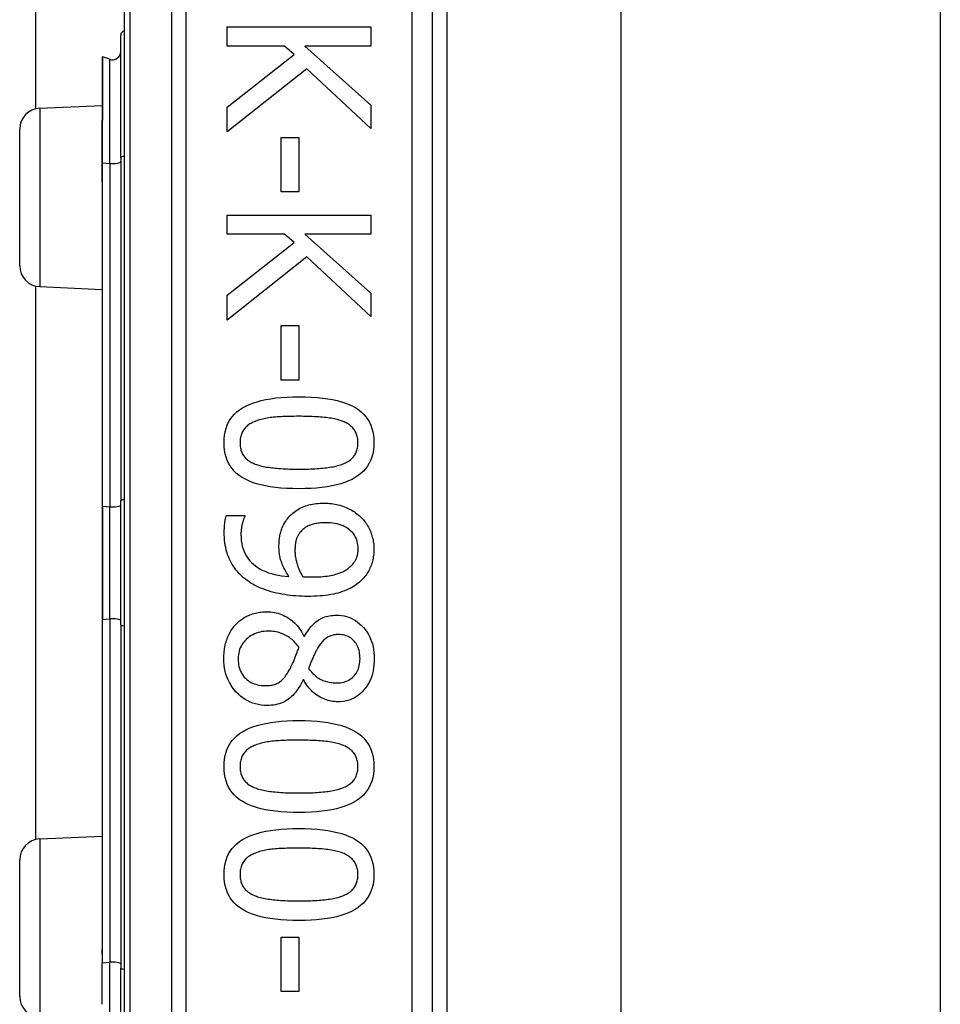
# Model space of a CAD drawing. Header units: inches. Extents: x 4 to 105, y 5 to 58.
# Tile 103 of 133: x 18.554 to 19.436, y 34.616 to 35.559. Entities that reach past the tile are written whole.
import ezdxf

# ---------------------------------------------------------------- set-up
doc = ezdxf.new("R2010")
doc.units = ezdxf.units.IN
doc.header["$MEASUREMENT"] = 0
doc.layers.add('Visible Edges(ANSI)', color=7, linetype='Continuous', lineweight=25)
doc.layers.add('Visible Tangent Edges(ANSI)', color=7, linetype='Continuous', lineweight=25)

msp = doc.modelspace()

# ---------------------------------------------------------------- linework, layer by layer
at = {"layer": 'Visible Edges(ANSI)'}
for p, q in [((18.56972, 35.47345), (18.56972, 38.4701)), ((18.65436, 35.9796), (18.65436, 34.09741)), ((18.94964, 34.2885), (18.94964, 35.7885)), ((18.96342, 35.66655), (18.96342, 34.41045)), ((19.12986, 35.654), (19.12986, 34.423)), ((19.43586, 35.654), (19.43586, 34.423)), ((18.75293, 35.55178), (18.89072, 35.55178)), ((18.75293, 35.53346), (18.75293, 35.55178)), ((18.89072, 35.55178), (18.89072, 35.53346)), ((18.65111, 35.42673), (18.65111, 35.54407)), ((18.80798, 35.53346), (18.75293, 35.53346)), ((18.81702, 35.52542), (18.80798, 35.53346)), ((18.82741, 35.53346), (18.89072, 35.47696)), ((18.89072, 35.53346), (18.82741, 35.53346)), ((18.63319, 35.52292), (18.63319, 35.46222)), ((18.64054, 35.5208), (18.63372, 35.52329)), ((18.75293, 35.47506), (18.81702, 35.52542)), ((18.8292, 35.51169), (18.75293, 35.45128)), ((18.89072, 35.45463), (18.8292, 35.51169)), ((18.57349, 35.47397), (18.63319, 35.47658)), ((18.75293, 35.45128), (18.75293, 35.47506)), ((18.89072, 35.47696), (18.89072, 35.45463)), ((18.55436, 35.32302), (18.55436, 35.45399)), ((18.63319, 35.46222), (18.63319, 35.46161)), ((18.63319, 35.4216), (18.63319, 35.46161)), ((18.80485, 35.44592), (18.8216, 35.44592)), ((18.80485, 35.39377), (18.80485, 35.44592)), ((18.8216, 35.44592), (18.8216, 35.39377)), ((18.65111, 35.42673), (18.65111, 35.09786)), ((18.63319, 35.4216), (18.63319, 35.40879)), ((18.63319, 35.40879), (18.63319, 35.40309)), ((18.63319, 35.40309), (18.63319, 35.09266)), ((18.8216, 35.39377), (18.80485, 35.39377)), ((18.75293, 35.37155), (18.89072, 35.37155)), ((18.75293, 35.35323), (18.75293, 35.37155)), ((18.89072, 35.37155), (18.89072, 35.35323)), ((18.80798, 35.35323), (18.75293, 35.35323)), ((18.81702, 35.34519), (18.80798, 35.35323)), ((18.82741, 35.35323), (18.89072, 35.29673)), ((18.89072, 35.35323), (18.82741, 35.35323)), ((18.75293, 35.29483), (18.81702, 35.34519)), ((18.8292, 35.33146), (18.75293, 35.27105)), ((18.89072, 35.2744), (18.8292, 35.33146)), ((18.56972, 34.77345), (18.56972, 35.30356)), ((18.57349, 35.30304), (18.63319, 35.30043)), ((18.75293, 35.27105), (18.75293, 35.29483)), ((18.89072, 35.29673), (18.89072, 35.2744)), ((18.80485, 35.26569), (18.8216, 35.26569)), ((18.80485, 35.21354), (18.80485, 35.26569)), ((18.8216, 35.26569), (18.8216, 35.21354)), ((18.8216, 35.21354), (18.80485, 35.21354)), ((18.65111, 34.97915), (18.65111, 35.09786)), ((18.63319, 35.09266), (18.63319, 34.98435)), ((18.75215, 35.08367), (18.7699, 35.08367)), ((18.7699, 35.08367), (18.7699, 35.08278)), ((18.63319, 34.98435), (18.63319, 34.67392)), ((18.65111, 34.97915), (18.65111, 34.65028)), ((18.82652, 34.96832), (18.82707, 34.96832)), ((18.82629, 34.92634), (18.82573, 34.92634)), ((18.57349, 34.77397), (18.63319, 34.77658)), ((18.55436, 34.62302), (18.55436, 34.75399)), ((18.63319, 34.67392), (18.63319, 34.66366)), ((18.80485, 34.67989), (18.8216, 34.67989)), ((18.80485, 34.62774), (18.80485, 34.67989)), ((18.8216, 34.67989), (18.8216, 34.62774)), ((18.63319, 34.66366), (18.63319, 34.65534)), ((18.63319, 34.61558), (18.63319, 34.65534)), ((18.65111, 34.53294), (18.65111, 34.65028)), ((18.8216, 34.62774), (18.80485, 34.62774))]:
    msp.add_line(p, q, dxfattribs=at)
at = {"layer": 'Visible Edges(ANSI)', "flags": 128}
for points in [[(18.75003, 35.15346), (18.75015, 35.15718), (18.75052, 35.16072), (18.75113, 35.1641), (18.75199, 35.1673), (18.7531, 35.17034), (18.75445, 35.17322), (18.75605, 35.17592), (18.75789, 35.17845), (18.75998, 35.18082), (18.76232, 35.18302), (18.7649, 35.18505), (18.76772, 35.18691), (18.7708, 35.18861), (18.77414, 35.19017), (18.77774, 35.19157), (18.78159, 35.19283), (18.7857, 35.19394), (18.79007, 35.19491), (18.7947, 35.19572), (18.79959, 35.19639), (18.80473, 35.19691), (18.81013, 35.19728), (18.81579, 35.1975), (18.82171, 35.19757)], [(18.82171, 35.19757), (18.82779, 35.1975), (18.83359, 35.19727), (18.83911, 35.1969), (18.84435, 35.19637), (18.84931, 35.1957), (18.854, 35.19488), (18.85841, 35.19391), (18.86253, 35.19278), (18.86638, 35.19151), (18.86996, 35.19009), (18.87325, 35.18852), (18.87626, 35.1868), (18.87902, 35.18492), (18.88153, 35.18288), (18.88381, 35.18067), (18.88585, 35.1783), (18.88764, 35.17577), (18.8892, 35.17308), (18.89052, 35.17022), (18.8916, 35.16719), (18.89244, 35.16401), (18.89304, 35.16066), (18.8934, 35.15714), (18.89352, 35.15346)], [(18.78017, 35.17412), (18.77901, 35.17366), (18.77788, 35.17317), (18.77681, 35.17264), (18.77578, 35.17208), (18.77479, 35.17149), (18.77385, 35.17087), (18.77296, 35.17022), (18.77211, 35.16953), (18.77131, 35.16881), (18.77055, 35.16807), (18.76984, 35.16729), (18.76918, 35.16647), (18.76856, 35.16562), (18.768, 35.16473), (18.76749, 35.1638), (18.76704, 35.16282), (18.76663, 35.1618), (18.76629, 35.16074), (18.76599, 35.15963), (18.76575, 35.15848), (18.76556, 35.15729), (18.76543, 35.15606), (18.76535, 35.15478), (18.76532, 35.15346)], [(18.82171, 35.17881), (18.81933, 35.17881), (18.81701, 35.17879), (18.81476, 35.17876), (18.81257, 35.17871), (18.81045, 35.17866), (18.8084, 35.17859), (18.80641, 35.17851), (18.80449, 35.17842), (18.80264, 35.17831), (18.80085, 35.17819), (18.79914, 35.17806), (18.79748, 35.17792), (18.79588, 35.17776), (18.7943, 35.17757), (18.79276, 35.17735), (18.79124, 35.1771), (18.78976, 35.17683), (18.7883, 35.17652), (18.78687, 35.17619), (18.78547, 35.17583), (18.7841, 35.17545), (18.78276, 35.17503), (18.78146, 35.17459), (18.78017, 35.17412)], [(18.8637, 35.17401), (18.8625, 35.17446), (18.86125, 35.17489), (18.85995, 35.17529), (18.8586, 35.17567), (18.8572, 35.17603), (18.85574, 35.17636), (18.85424, 35.17666), (18.85268, 35.17694), (18.85108, 35.17719), (18.84942, 35.17742), (18.84771, 35.17763), (18.84595, 35.17781), (18.84414, 35.17797), (18.84229, 35.17811), (18.84041, 35.17825), (18.83849, 35.17837), (18.83653, 35.17847), (18.83453, 35.17856), (18.83249, 35.17864), (18.83041, 35.1787), (18.8283, 35.17875), (18.82614, 35.17878), (18.82395, 35.17881), (18.82171, 35.17881)], [(18.87822, 35.15346), (18.87819, 35.15473), (18.87812, 35.15596), (18.87799, 35.15715), (18.87781, 35.1583), (18.87759, 35.15941), (18.87731, 35.16049), (18.87698, 35.16152), (18.8766, 35.16252), (18.87618, 35.16348), (18.8757, 35.16441), (18.87517, 35.16529), (18.87459, 35.16614), (18.87396, 35.16695), (18.87328, 35.16774), (18.87255, 35.16849), (18.87177, 35.16922), (18.87093, 35.16992), (18.87005, 35.17059), (18.86912, 35.17123), (18.86814, 35.17185), (18.8671, 35.17243), (18.86602, 35.17299), (18.86489, 35.17351), (18.8637, 35.17401)], [(18.82183, 35.10947), (18.81578, 35.10954), (18.81002, 35.10977), (18.80452, 35.11014), (18.7993, 35.11067), (18.79435, 35.11134), (18.78968, 35.11216), (18.78528, 35.11313), (18.78116, 35.11426), (18.7773, 35.11553), (18.77372, 35.11695), (18.77042, 35.11852), (18.76739, 35.12024), (18.76462, 35.12212), (18.76208, 35.12416), (18.75979, 35.12636), (18.75774, 35.12872), (18.75593, 35.13125), (18.75437, 35.13394), (18.75304, 35.13679), (18.75195, 35.1398), (18.75111, 35.14297), (18.75051, 35.14631), (18.75015, 35.1498), (18.75003, 35.15346)], [(18.76532, 35.15346), (18.76535, 35.15222), (18.76542, 35.15101), (18.76555, 35.14983), (18.76573, 35.14869), (18.76595, 35.14759), (18.76623, 35.14653), (18.76656, 35.1455), (18.76694, 35.14451), (18.76736, 35.14355), (18.76784, 35.14263), (18.76837, 35.14175), (18.76895, 35.1409), (18.76958, 35.14009), (18.77026, 35.13931), (18.77099, 35.13855), (18.77178, 35.13783), (18.77261, 35.13714), (18.77349, 35.13648), (18.77442, 35.13585), (18.7754, 35.13524), (18.77644, 35.13467), (18.77752, 35.13413), (18.77866, 35.13362), (18.77984, 35.13314)], [(18.89352, 35.15346), (18.89339, 35.14977), (18.89302, 35.14624), (18.8924, 35.14288), (18.89153, 35.13969), (18.89041, 35.13666), (18.88905, 35.1338), (18.88744, 35.1311), (18.88557, 35.12858), (18.88347, 35.12621), (18.88111, 35.12402), (18.8785, 35.12199), (18.87565, 35.12013), (18.87255, 35.11843), (18.86919, 35.11687), (18.86559, 35.11547), (18.86173, 35.11421), (18.85762, 35.1131), (18.85326, 35.11213), (18.84865, 35.11132), (18.84379, 35.11065), (18.83867, 35.11013), (18.83331, 35.10976), (18.82769, 35.10954), (18.82183, 35.10947)], [(18.86392, 35.13325), (18.86507, 35.13373), (18.86617, 35.13424), (18.86723, 35.13478), (18.86824, 35.13534), (18.8692, 35.13594), (18.87011, 35.13656), (18.87097, 35.13721), (18.87179, 35.13789), (18.87256, 35.1386), (18.87328, 35.13934), (18.87396, 35.14011), (18.87459, 35.1409), (18.87517, 35.14173), (18.8757, 35.1426), (18.87618, 35.14351), (18.8766, 35.14446), (18.87698, 35.14544), (18.87731, 35.14647), (18.87759, 35.14754), (18.87781, 35.14864), (18.87799, 35.14979), (18.87812, 35.15098), (18.87819, 35.1522), (18.87822, 35.15346)], [(18.77984, 35.13314), (18.781, 35.13271), (18.78221, 35.13229), (18.78348, 35.1319), (18.78479, 35.13153), (18.78616, 35.13118), (18.78757, 35.13085), (18.78904, 35.13055), (18.79056, 35.13026), (18.79213, 35.13), (18.79375, 35.12976), (18.79542, 35.12954), (18.79715, 35.12934), (18.79892, 35.12917), (18.80075, 35.129), (18.80263, 35.12886), (18.80456, 35.12872), (18.80653, 35.12861), (18.80857, 35.12851), (18.81065, 35.12842), (18.81278, 35.12835), (18.81497, 35.1283), (18.8172, 35.12826), (18.81949, 35.12824), (18.82183, 35.12823)], [(18.82183, 35.12823), (18.82416, 35.12824), (18.82645, 35.12826), (18.82868, 35.1283), (18.83086, 35.12835), (18.83299, 35.12842), (18.83507, 35.12851), (18.8371, 35.12861), (18.83907, 35.12872), (18.84099, 35.12886), (18.84286, 35.129), (18.84468, 35.12917), (18.84645, 35.12934), (18.84816, 35.12954), (18.84983, 35.12976), (18.85146, 35.13001), (18.85303, 35.13028), (18.85456, 35.13057), (18.85604, 35.13088), (18.85747, 35.13122), (18.85886, 35.13158), (18.86019, 35.13196), (18.86148, 35.13237), (18.86273, 35.1328), (18.86392, 35.13325)], [(18.81077, 35.08066), (18.81174, 35.08186), (18.81275, 35.08302), (18.8138, 35.08412), (18.8149, 35.08517), (18.81603, 35.08618), (18.81721, 35.08713), (18.81842, 35.08804), (18.81968, 35.0889), (18.82098, 35.0897), (18.82232, 35.09046), (18.8237, 35.09117), (18.82512, 35.09182), (18.82659, 35.09243), (18.8281, 35.09298), (18.82967, 35.09349), (18.83128, 35.09393), (18.83294, 35.09433), (18.83465, 35.09467), (18.83641, 35.09496), (18.83822, 35.0952), (18.84008, 35.09538), (18.84199, 35.09552), (18.84394, 35.0956), (18.84595, 35.09562)], [(18.84595, 35.09562), (18.8477, 35.0956), (18.84943, 35.09553), (18.85114, 35.09541), (18.85282, 35.09524), (18.85448, 35.09502), (18.85611, 35.09476), (18.85771, 35.09444), (18.8593, 35.09408), (18.86085, 35.09367), (18.86239, 35.09322), (18.86389, 35.09271), (18.86538, 35.09216), (18.86683, 35.09157), (18.86825, 35.09093), (18.86963, 35.09027), (18.87098, 35.08957), (18.8723, 35.08883), (18.87358, 35.08806), (18.87483, 35.08725), (18.87605, 35.0864), (18.87723, 35.08552), (18.87837, 35.08461), (18.87948, 35.08366), (18.88056, 35.08267)], [(18.75025, 35.06804), (18.75025, 35.06866), (18.75026, 35.06928), (18.75027, 35.06991), (18.75029, 35.07055), (18.75032, 35.0712), (18.75035, 35.07185), (18.75038, 35.07251), (18.75042, 35.07318), (18.75047, 35.07385), (18.75052, 35.07453), (18.75058, 35.07522), (18.75064, 35.07591), (18.75071, 35.07661), (18.75079, 35.07729), (18.75088, 35.07797), (18.75098, 35.07864), (18.75109, 35.0793), (18.75121, 35.07995), (18.75134, 35.08059), (18.75148, 35.08122), (18.75163, 35.08185), (18.75179, 35.08247), (18.75197, 35.08307), (18.75215, 35.08367)], [(18.7699, 35.08278), (18.76968, 35.08237), (18.76946, 35.08193), (18.76924, 35.08145), (18.76903, 35.08093), (18.76881, 35.08038), (18.7686, 35.07979), (18.7684, 35.07917), (18.76819, 35.07851), (18.76799, 35.07782), (18.76778, 35.07709), (18.76759, 35.07632), (18.76739, 35.07552), (18.7672, 35.0747), (18.76703, 35.07388), (18.76688, 35.07306), (18.76674, 35.07223), (18.76662, 35.07141), (18.76651, 35.07058), (18.76642, 35.06975), (18.76635, 35.06892), (18.76629, 35.06809), (18.76625, 35.06726), (18.76622, 35.06642), (18.76622, 35.06558)], [(18.80262, 35.05408), (18.80263, 35.05534), (18.80267, 35.05658), (18.80272, 35.0578), (18.80281, 35.059), (18.80291, 35.06019), (18.80304, 35.06135), (18.80319, 35.0625), (18.80336, 35.06364), (18.80356, 35.06475), (18.80378, 35.06585), (18.80403, 35.06692), (18.80429, 35.06798), (18.8046, 35.06904), (18.80494, 35.07009), (18.80533, 35.07114), (18.80576, 35.0722), (18.80623, 35.07325), (18.80675, 35.07431), (18.80731, 35.07536), (18.80792, 35.07642), (18.80857, 35.07748), (18.80926, 35.07854), (18.80999, 35.0796), (18.81077, 35.08066)], [(18.84673, 35.07686), (18.8453, 35.07685), (18.84391, 35.0768), (18.84256, 35.07672), (18.84126, 35.07661), (18.84, 35.07647), (18.83879, 35.0763), (18.83761, 35.0761), (18.83648, 35.07587), (18.83539, 35.07561), (18.83434, 35.07531), (18.83334, 35.07499), (18.83238, 35.07463), (18.83145, 35.07424), (18.83054, 35.07381), (18.82966, 35.07334), (18.8288, 35.07284), (18.82796, 35.0723), (18.82714, 35.07173), (18.82635, 35.07111), (18.82558, 35.07046), (18.82483, 35.06977), (18.8241, 35.06905), (18.8234, 35.06828), (18.82272, 35.06748)], [(18.87844, 35.05196), (18.87838, 35.05383), (18.87821, 35.05563), (18.87793, 35.05737), (18.87753, 35.05904), (18.87703, 35.06065), (18.8764, 35.06219), (18.87567, 35.06367), (18.87482, 35.06509), (18.87386, 35.06644), (18.87278, 35.06773), (18.87159, 35.06895), (18.87029, 35.07011), (18.86888, 35.07118), (18.86737, 35.07217), (18.86576, 35.07306), (18.86405, 35.07386), (18.86224, 35.07456), (18.86032, 35.07517), (18.85831, 35.07569), (18.85619, 35.07611), (18.85398, 35.07644), (18.85166, 35.07667), (18.84925, 35.07681), (18.84673, 35.07686)], [(18.88056, 35.08267), (18.88157, 35.0817), (18.88253, 35.0807), (18.88346, 35.07966), (18.88435, 35.07858), (18.88521, 35.07747), (18.88602, 35.07632), (18.8868, 35.07513), (18.88754, 35.07391), (18.88824, 35.07265), (18.8889, 35.07135), (18.88952, 35.07002), (18.89011, 35.06865), (18.89065, 35.06727), (18.89115, 35.06588), (18.8916, 35.06448), (18.892, 35.06309), (18.89236, 35.06169), (18.89266, 35.06029), (18.89292, 35.05889), (18.89314, 35.05749), (18.8933, 35.05608), (18.89342, 35.05467), (18.89349, 35.05326), (18.89352, 35.05185)], [(18.77225, 35.02148), (18.7705, 35.02282), (18.76881, 35.02421), (18.7672, 35.02564), (18.76566, 35.02712), (18.7642, 35.02864), (18.7628, 35.03021), (18.76147, 35.03183), (18.76021, 35.03349), (18.75902, 35.03519), (18.75791, 35.03694), (18.75686, 35.03873), (18.75589, 35.04057), (18.75499, 35.04247), (18.75416, 35.04444), (18.75342, 35.04647), (18.75275, 35.04859), (18.75217, 35.05077), (18.75166, 35.05302), (18.75123, 35.05535), (18.75088, 35.05774), (18.7506, 35.06021), (18.75041, 35.06275), (18.75029, 35.06536), (18.75025, 35.06804)], [(18.82272, 35.06748), (18.82225, 35.06688), (18.82181, 35.06627), (18.82139, 35.06564), (18.821, 35.06501), (18.82064, 35.06436), (18.8203, 35.0637), (18.82, 35.06303), (18.81972, 35.06235), (18.81946, 35.06165), (18.81924, 35.06094), (18.81904, 35.06023), (18.81887, 35.0595), (18.81872, 35.05876), (18.81858, 35.05801), (18.81845, 35.05725), (18.81834, 35.05648), (18.81824, 35.0557), (18.81816, 35.05491), (18.81808, 35.0541), (18.81802, 35.05329), (18.81798, 35.05247), (18.81794, 35.05164), (18.81792, 35.0508), (18.81792, 35.04995)], [(18.76622, 35.06558), (18.7663, 35.06262), (18.76655, 35.05977), (18.76696, 35.05702), (18.76754, 35.05439), (18.76829, 35.05186), (18.7692, 35.04943), (18.77028, 35.04712), (18.77153, 35.04491), (18.77294, 35.04281), (18.77451, 35.04082), (18.77626, 35.03894), (18.77816, 35.03716), (18.78023, 35.0355), (18.78243, 35.03397), (18.78477, 35.03255), (18.78726, 35.03126), (18.78989, 35.0301), (18.79265, 35.02905), (18.79556, 35.02813), (18.79861, 35.02734), (18.8018, 35.02666), (18.80514, 35.02611), (18.80861, 35.02569), (18.81222, 35.02538)], [(18.81222, 35.02538), (18.8114, 35.02661), (18.81062, 35.02782), (18.80988, 35.02903), (18.80918, 35.03022), (18.80851, 35.03141), (18.80788, 35.03259), (18.80729, 35.03375), (18.80674, 35.03491), (18.80622, 35.03606), (18.80575, 35.0372), (18.80531, 35.03833), (18.80491, 35.03945), (18.80454, 35.04058), (18.80421, 35.04172), (18.80391, 35.04288), (18.80364, 35.04406), (18.8034, 35.04525), (18.80319, 35.04646), (18.80302, 35.04769), (18.80287, 35.04893), (18.80276, 35.05019), (18.80268, 35.05147), (18.80264, 35.05277), (18.80262, 35.05408)], [(18.81792, 35.04995), (18.81793, 35.04896), (18.81798, 35.04795), (18.81805, 35.04694), (18.81815, 35.04591), (18.81828, 35.04486), (18.81843, 35.04381), (18.81862, 35.04274), (18.81884, 35.04166), (18.81908, 35.04057), (18.81935, 35.03947), (18.81965, 35.03835), (18.81998, 35.03722), (18.82034, 35.0361), (18.82071, 35.035), (18.8211, 35.03392), (18.82152, 35.03287), (18.82195, 35.03183), (18.8224, 35.03083), (18.82287, 35.02984), (18.82336, 35.02888), (18.82387, 35.02795), (18.8244, 35.02703), (18.82494, 35.02614), (18.82551, 35.02527)], [(18.87062, 35.03465), (18.87135, 35.03532), (18.87204, 35.036), (18.87268, 35.03667), (18.87329, 35.03735), (18.87386, 35.03803), (18.87439, 35.03871), (18.87489, 35.0394), (18.87534, 35.04009), (18.87575, 35.04078), (18.87613, 35.04147), (18.87647, 35.04216), (18.87677, 35.04286), (18.87703, 35.04356), (18.87728, 35.04428), (18.8775, 35.045), (18.8777, 35.04573), (18.87787, 35.04648), (18.87802, 35.04723), (18.87815, 35.04799), (18.87825, 35.04877), (18.87834, 35.04955), (18.87839, 35.05034), (18.87843, 35.05115), (18.87844, 35.05196)], [(18.89352, 35.05185), (18.89349, 35.05028), (18.89343, 35.04873), (18.89332, 35.04721), (18.89316, 35.04572), (18.89296, 35.04425), (18.89272, 35.0428), (18.89243, 35.04138), (18.8921, 35.03999), (18.89173, 35.03862), (18.89131, 35.03727), (18.89084, 35.03595), (18.89033, 35.03465), (18.88978, 35.03338), (18.88919, 35.03214), (18.88856, 35.03093), (18.88789, 35.02974), (18.88719, 35.02858), (18.88644, 35.02745), (18.88565, 35.02635), (18.88482, 35.02527), (18.88396, 35.02423), (18.88305, 35.02321), (18.88211, 35.02222), (18.88112, 35.02125)], [(18.83422, 35.02494), (18.83651, 35.02496), (18.83873, 35.02501), (18.84088, 35.0251), (18.84296, 35.02522), (18.84496, 35.02538), (18.84689, 35.02558), (18.84876, 35.02581), (18.85055, 35.02608), (18.85227, 35.02638), (18.85392, 35.02672), (18.85549, 35.0271), (18.857, 35.02751), (18.85844, 35.02795), (18.85983, 35.02842), (18.86116, 35.02892), (18.86244, 35.02944), (18.86365, 35.02999), (18.86482, 35.03058), (18.86592, 35.03119), (18.86698, 35.03182), (18.86797, 35.03249), (18.86891, 35.03318), (18.8698, 35.0339), (18.87062, 35.03465)], [(18.83009, 35.00629), (18.82725, 35.00632), (18.82444, 35.0064), (18.82166, 35.00653), (18.8189, 35.00672), (18.81616, 35.00696), (18.81345, 35.00725), (18.81076, 35.0076), (18.8081, 35.008), (18.80547, 35.00846), (18.80286, 35.00896), (18.80027, 35.00953), (18.79771, 35.01014), (18.79519, 35.01081), (18.79275, 35.01153), (18.79038, 35.01229), (18.78808, 35.01311), (18.78585, 35.01398), (18.78369, 35.0149), (18.78161, 35.01587), (18.77959, 35.01689), (18.77765, 35.01796), (18.77578, 35.01908), (18.77398, 35.02025), (18.77225, 35.02148)], [(18.82551, 35.02527), (18.82574, 35.02525), (18.82598, 35.02523), (18.82624, 35.02522), (18.82651, 35.0252), (18.82679, 35.02518), (18.82709, 35.02516), (18.8274, 35.02514), (18.82772, 35.02512), (18.82805, 35.0251), (18.8284, 35.02509), (18.82877, 35.02507), (18.82914, 35.02505), (18.82953, 35.02503), (18.82992, 35.02501), (18.83032, 35.025), (18.83072, 35.02499), (18.83114, 35.02498), (18.83155, 35.02497), (18.83198, 35.02496), (18.83242, 35.02495), (18.83286, 35.02494), (18.8333, 35.02494), (18.83376, 35.02494), (18.83422, 35.02494)], [(18.88112, 35.02125), (18.87982, 35.02008), (18.87846, 35.01896), (18.87703, 35.01788), (18.87554, 35.01685), (18.87398, 35.01586), (18.87235, 35.01492), (18.87067, 35.01402), (18.86891, 35.01316), (18.86709, 35.01235), (18.86521, 35.01159), (18.86326, 35.01087), (18.86124, 35.0102), (18.85915, 35.00957), (18.85697, 35.009), (18.85469, 35.00849), (18.85232, 35.00803), (18.84986, 35.00762), (18.84731, 35.00727), (18.84467, 35.00697), (18.84194, 35.00672), (18.83911, 35.00653), (18.8362, 35.0064), (18.83319, 35.00632), (18.83009, 35.00629)], [(18.76164, 34.97982), (18.76258, 34.98077), (18.76356, 34.98168), (18.76456, 34.98255), (18.76558, 34.98339), (18.76664, 34.98418), (18.76772, 34.98493), (18.76884, 34.98565), (18.76998, 34.98633), (18.77114, 34.98696), (18.77234, 34.98756), (18.77356, 34.98812), (18.77481, 34.98865), (18.77609, 34.98913), (18.77737, 34.98957), (18.77867, 34.98996), (18.77999, 34.99032), (18.78132, 34.99063), (18.78266, 34.99091), (18.78402, 34.99114), (18.78539, 34.99133), (18.78677, 34.99147), (18.78817, 34.99158), (18.78958, 34.99164), (18.79101, 34.99166)], [(18.79101, 34.99166), (18.79286, 34.99162), (18.79468, 34.99149), (18.79648, 34.99129), (18.79825, 34.991), (18.8, 34.99062), (18.80173, 34.99017), (18.80343, 34.98963), (18.8051, 34.98901), (18.80675, 34.9883), (18.80838, 34.98751), (18.80998, 34.98664), (18.81155, 34.98569), (18.81309, 34.98465), (18.81457, 34.98354), (18.81601, 34.98236), (18.81738, 34.9811), (18.81871, 34.97977), (18.81998, 34.97836), (18.8212, 34.97687), (18.82237, 34.97531), (18.82349, 34.97368), (18.82455, 34.97197), (18.82556, 34.97018), (18.82652, 34.96832)], [(18.82707, 34.96832), (18.82807, 34.96998), (18.82908, 34.97156), (18.8301, 34.97308), (18.83114, 34.97451), (18.8322, 34.97588), (18.83327, 34.97717), (18.83436, 34.97839), (18.83546, 34.97954), (18.83658, 34.98061), (18.83771, 34.98161), (18.83886, 34.98254), (18.84003, 34.9834), (18.84122, 34.98418), (18.84247, 34.9849), (18.84376, 34.98555), (18.8451, 34.98613), (18.84649, 34.98664), (18.84793, 34.98708), (18.84941, 34.98746), (18.85095, 34.98776), (18.85253, 34.988), (18.85416, 34.98817), (18.85583, 34.98828), (18.85756, 34.98831)], [(18.85756, 34.98831), (18.86011, 34.98823), (18.86259, 34.98799), (18.865, 34.98758), (18.86734, 34.98701), (18.8696, 34.98628), (18.8718, 34.98538), (18.87392, 34.98432), (18.87597, 34.9831), (18.87795, 34.98172), (18.87986, 34.98017), (18.8817, 34.97846), (18.88347, 34.97659), (18.88512, 34.97459), (18.88664, 34.9725), (18.88801, 34.97033), (18.88923, 34.96806), (18.89032, 34.96571), (18.89125, 34.96327), (18.89205, 34.96074), (18.8927, 34.95812), (18.8932, 34.95542), (18.89356, 34.95262), (18.89378, 34.94974), (18.89385, 34.94677)], [(18.7498, 34.94677), (18.74982, 34.94847), (18.74989, 34.95014), (18.74999, 34.95179), (18.75014, 34.95342), (18.75033, 34.95501), (18.75057, 34.95658), (18.75085, 34.95813), (18.75117, 34.95965), (18.75153, 34.96114), (18.75193, 34.96261), (18.75238, 34.96406), (18.75287, 34.96548), (18.7534, 34.96686), (18.75397, 34.96822), (18.75457, 34.96953), (18.75521, 34.97082), (18.75589, 34.97206), (18.7566, 34.97328), (18.75735, 34.97446), (18.75813, 34.9756), (18.75895, 34.97671), (18.75981, 34.97778), (18.76071, 34.97882), (18.76164, 34.97982)], [(18.79235, 34.97301), (18.79029, 34.97296), (18.7883, 34.9728), (18.78637, 34.97254), (18.78449, 34.97218), (18.78268, 34.9717), (18.78093, 34.97113), (18.77924, 34.97045), (18.77761, 34.96966), (18.77604, 34.96877), (18.77453, 34.96778), (18.77308, 34.96668), (18.77169, 34.96548), (18.77039, 34.96419), (18.7692, 34.96286), (18.76812, 34.96147), (18.76716, 34.96002), (18.76631, 34.95853), (18.76557, 34.95697), (18.76495, 34.95537), (18.76444, 34.95371), (18.76405, 34.952), (18.76376, 34.95024), (18.76359, 34.94842), (18.76354, 34.94655)], [(18.82183, 34.95727), (18.82097, 34.95851), (18.82008, 34.9597), (18.81916, 34.96084), (18.8182, 34.96194), (18.81721, 34.96298), (18.81619, 34.96398), (18.81513, 34.96493), (18.81403, 34.96583), (18.81291, 34.96668), (18.81175, 34.96748), (18.81055, 34.96823), (18.80932, 34.96894), (18.80806, 34.96959), (18.80677, 34.97018), (18.80545, 34.97072), (18.80411, 34.9712), (18.80274, 34.97163), (18.80134, 34.97199), (18.79991, 34.97231), (18.79845, 34.97256), (18.79697, 34.97276), (18.79545, 34.9729), (18.79391, 34.97298), (18.79235, 34.97301)], [(18.85968, 34.96977), (18.85856, 34.96975), (18.85747, 34.96968), (18.8564, 34.96957), (18.85537, 34.96941), (18.85436, 34.9692), (18.85339, 34.96895), (18.85244, 34.96865), (18.85152, 34.96831), (18.85063, 34.96792), (18.84976, 34.96749), (18.84893, 34.96701), (18.84812, 34.96648), (18.84734, 34.96591), (18.84657, 34.96529), (18.84581, 34.96463), (18.84506, 34.96392), (18.84433, 34.96316), (18.84361, 34.96236), (18.84291, 34.96152), (18.84222, 34.96062), (18.84154, 34.95969), (18.84087, 34.9587), (18.84022, 34.95767), (18.83958, 34.9566)], [(18.88023, 34.94688), (18.88019, 34.94853), (18.88007, 34.95013), (18.87988, 34.95168), (18.87961, 34.95318), (18.87927, 34.95463), (18.87885, 34.95603), (18.87835, 34.95737), (18.87777, 34.95867), (18.87712, 34.95992), (18.87639, 34.96111), (18.87558, 34.96226), (18.8747, 34.96335), (18.87375, 34.96438), (18.87275, 34.96532), (18.87169, 34.96616), (18.87057, 34.96692), (18.86941, 34.96759), (18.86818, 34.96817), (18.8669, 34.96866), (18.86557, 34.96906), (18.86418, 34.96937), (18.86273, 34.9696), (18.86124, 34.96973), (18.85968, 34.96977)], [(18.81323, 34.93706), (18.81353, 34.93759), (18.81383, 34.93816), (18.81414, 34.93875), (18.81445, 34.93938), (18.81477, 34.94003), (18.81508, 34.94071), (18.81541, 34.94143), (18.81573, 34.94217), (18.81606, 34.94294), (18.8164, 34.94374), (18.81674, 34.94457), (18.81708, 34.94543), (18.81743, 34.94632), (18.81779, 34.94722), (18.81815, 34.94814), (18.81853, 34.94908), (18.81891, 34.95004), (18.8193, 34.95101), (18.8197, 34.95201), (18.82011, 34.95302), (18.82052, 34.95406), (18.82095, 34.95511), (18.82138, 34.95618), (18.82183, 34.95727)], [(18.83958, 34.9566), (18.83931, 34.95611), (18.83903, 34.95558), (18.83873, 34.95501), (18.83841, 34.95439), (18.83807, 34.95373), (18.83772, 34.95302), (18.83736, 34.95228), (18.83698, 34.95149), (18.83658, 34.95065), (18.83616, 34.94977), (18.83573, 34.94885), (18.83528, 34.94789), (18.83483, 34.94691), (18.8344, 34.94595), (18.83399, 34.945), (18.83359, 34.94407), (18.83321, 34.94315), (18.83284, 34.94225), (18.83249, 34.94136), (18.83216, 34.94049), (18.83184, 34.93964), (18.83154, 34.9388), (18.83125, 34.93798), (18.83098, 34.93717)], [(18.79134, 34.90188), (18.78844, 34.90197), (18.78562, 34.90224), (18.78288, 34.90268), (18.78021, 34.90331), (18.77763, 34.90411), (18.77512, 34.90509), (18.7727, 34.90625), (18.77035, 34.90759), (18.76808, 34.90911), (18.76589, 34.9108), (18.76378, 34.91267), (18.76175, 34.91472), (18.75984, 34.91691), (18.7581, 34.91918), (18.75652, 34.92154), (18.75511, 34.92399), (18.75387, 34.92653), (18.75279, 34.92916), (18.75188, 34.93187), (18.75113, 34.93467), (18.75055, 34.93757), (18.75013, 34.94055), (18.74988, 34.94361), (18.7498, 34.94677)], [(18.76354, 34.94655), (18.76359, 34.94464), (18.76373, 34.9428), (18.76397, 34.94103), (18.76431, 34.93931), (18.76475, 34.93767), (18.76528, 34.93608), (18.76591, 34.93456), (18.76664, 34.9331), (18.76746, 34.9317), (18.76838, 34.93037), (18.7694, 34.9291), (18.77052, 34.9279), (18.77171, 34.92678), (18.77298, 34.92575), (18.77432, 34.92482), (18.77573, 34.92399), (18.77721, 34.92326), (18.77877, 34.92262), (18.78039, 34.92209), (18.78208, 34.92165), (18.78384, 34.9213), (18.78568, 34.92106), (18.78758, 34.92091), (18.78955, 34.92086)], [(18.85856, 34.92343), (18.86009, 34.92348), (18.86157, 34.92361), (18.86301, 34.92382), (18.8644, 34.92412), (18.86575, 34.92451), (18.86706, 34.92498), (18.86833, 34.92554), (18.86956, 34.92619), (18.87074, 34.92692), (18.87188, 34.92774), (18.87298, 34.92864), (18.87403, 34.92963), (18.87502, 34.9307), (18.87592, 34.93183), (18.87674, 34.93303), (18.87747, 34.9343), (18.87812, 34.93564), (18.87868, 34.93704), (18.87915, 34.93851), (18.87954, 34.94005), (18.87984, 34.94166), (18.88006, 34.94333), (18.88018, 34.94507), (18.88023, 34.94688)], [(18.89385, 34.94677), (18.89378, 34.9437), (18.89358, 34.94072), (18.89324, 34.93786), (18.89276, 34.93509), (18.89214, 34.93243), (18.89139, 34.92987), (18.89051, 34.92741), (18.88948, 34.92506), (18.88832, 34.92281), (18.88703, 34.92066), (18.88559, 34.91862), (18.88402, 34.91668), (18.88235, 34.91487), (18.88059, 34.91321), (18.87876, 34.91172), (18.87685, 34.91038), (18.87487, 34.9092), (18.8728, 34.90818), (18.87066, 34.90731), (18.86844, 34.9066), (18.86614, 34.90605), (18.86377, 34.90566), (18.86132, 34.90542), (18.85879, 34.90534)], [(18.78955, 34.92086), (18.79095, 34.92089), (18.79229, 34.92096), (18.79358, 34.92107), (18.79483, 34.92124), (18.79603, 34.92145), (18.79718, 34.9217), (18.79828, 34.922), (18.79933, 34.92235), (18.80034, 34.92275), (18.8013, 34.92319), (18.8022, 34.92368), (18.80307, 34.92421), (18.8039, 34.92482), (18.80474, 34.9255), (18.80559, 34.92627), (18.80643, 34.92713), (18.80727, 34.92807), (18.80812, 34.9291), (18.80897, 34.93021), (18.80982, 34.93141), (18.81067, 34.93269), (18.81152, 34.93406), (18.81237, 34.93552), (18.81323, 34.93706)], [(18.83098, 34.93717), (18.83201, 34.93586), (18.83304, 34.93463), (18.83408, 34.93347), (18.83512, 34.93239), (18.83617, 34.93137), (18.83722, 34.93043), (18.83828, 34.92956), (18.83935, 34.92876), (18.84041, 34.92803), (18.84149, 34.92737), (18.84257, 34.92679), (18.84366, 34.92628), (18.84476, 34.92583), (18.84589, 34.92541), (18.84704, 34.92503), (18.84822, 34.9247), (18.84942, 34.9244), (18.85065, 34.92415), (18.8519, 34.92393), (18.85319, 34.92375), (18.85449, 34.92361), (18.85582, 34.92351), (18.85718, 34.92345), (18.85856, 34.92343)], [(18.82573, 34.92634), (18.82479, 34.92437), (18.82381, 34.92248), (18.82279, 34.92067), (18.82174, 34.91895), (18.82066, 34.9173), (18.81954, 34.91574), (18.81838, 34.91426), (18.8172, 34.91286), (18.81598, 34.91154), (18.81472, 34.91031), (18.81343, 34.90915), (18.81211, 34.90808), (18.81074, 34.90709), (18.8093, 34.90619), (18.8078, 34.90537), (18.80623, 34.90464), (18.8046, 34.90399), (18.8029, 34.90343), (18.80114, 34.90296), (18.79931, 34.90257), (18.79741, 34.90227), (18.79545, 34.90205), (18.79343, 34.90192), (18.79134, 34.90188)], [(18.85879, 34.90534), (18.85724, 34.90538), (18.8557, 34.90549), (18.85417, 34.90568), (18.85263, 34.90595), (18.8511, 34.90628), (18.84957, 34.9067), (18.84805, 34.90719), (18.84653, 34.90775), (18.84501, 34.90839), (18.8435, 34.9091), (18.84198, 34.90989), (18.84047, 34.91076), (18.83899, 34.91169), (18.83757, 34.9127), (18.8362, 34.91376), (18.83488, 34.9149), (18.83362, 34.9161), (18.83241, 34.91736), (18.83125, 34.91869), (18.83015, 34.92009), (18.82911, 34.92155), (18.82811, 34.92308), (18.82718, 34.92468), (18.82629, 34.92634)], [(18.75003, 34.84326), (18.75015, 34.84697), (18.75052, 34.85051), (18.75113, 34.85389), (18.75199, 34.8571), (18.7531, 34.86014), (18.75445, 34.86301), (18.75605, 34.86571), (18.75789, 34.86825), (18.75998, 34.87061), (18.76232, 34.87281), (18.7649, 34.87484), (18.76772, 34.8767), (18.7708, 34.8784), (18.77414, 34.87996), (18.77774, 34.88137), (18.78159, 34.88263), (18.7857, 34.88374), (18.79007, 34.8847), (18.7947, 34.88551), (18.79959, 34.88618), (18.80473, 34.8867), (18.81013, 34.88707), (18.81579, 34.88729), (18.82171, 34.88737)], [(18.82171, 34.88737), (18.82779, 34.88729), (18.83359, 34.88707), (18.83911, 34.88669), (18.84435, 34.88617), (18.84931, 34.88549), (18.854, 34.88467), (18.85841, 34.8837), (18.86253, 34.88258), (18.86638, 34.8813), (18.86996, 34.87988), (18.87325, 34.87831), (18.87626, 34.87659), (18.87902, 34.87471), (18.88153, 34.87267), (18.88381, 34.87047), (18.88585, 34.8681), (18.88764, 34.86556), (18.8892, 34.86287), (18.89052, 34.86001), (18.8916, 34.85699), (18.89244, 34.8538), (18.89304, 34.85045), (18.8934, 34.84693), (18.89352, 34.84326)], [(18.78017, 34.86392), (18.77901, 34.86345), (18.77788, 34.86296), (18.77681, 34.86243), (18.77578, 34.86187), (18.77479, 34.86128), (18.77385, 34.86066), (18.77296, 34.86001), (18.77211, 34.85932), (18.77131, 34.85861), (18.77055, 34.85786), (18.76984, 34.85708), (18.76918, 34.85627), (18.76856, 34.85542), (18.768, 34.85452), (18.76749, 34.85359), (18.76704, 34.85261), (18.76663, 34.85159), (18.76629, 34.85053), (18.76599, 34.84942), (18.76575, 34.84828), (18.76556, 34.84709), (18.76543, 34.84585), (18.76535, 34.84458), (18.76532, 34.84326)], [(18.82171, 34.86861), (18.81933, 34.8686), (18.81701, 34.86858), (18.81476, 34.86855), (18.81257, 34.86851), (18.81045, 34.86845), (18.8084, 34.86838), (18.80641, 34.8683), (18.80449, 34.86821), (18.80264, 34.8681), (18.80085, 34.86799), (18.79914, 34.86785), (18.79748, 34.86771), (18.79588, 34.86755), (18.7943, 34.86736), (18.79276, 34.86714), (18.79124, 34.86689), (18.78976, 34.86662), (18.7883, 34.86632), (18.78687, 34.86599), (18.78547, 34.86563), (18.7841, 34.86524), (18.78276, 34.86483), (18.78146, 34.86439), (18.78017, 34.86392)], [(18.8637, 34.8638), (18.8625, 34.86426), (18.86125, 34.86468), (18.85995, 34.86509), (18.8586, 34.86547), (18.8572, 34.86582), (18.85574, 34.86615), (18.85424, 34.86645), (18.85268, 34.86673), (18.85108, 34.86699), (18.84942, 34.86722), (18.84771, 34.86742), (18.84595, 34.8676), (18.84414, 34.86776), (18.84229, 34.86791), (18.84041, 34.86804), (18.83849, 34.86816), (18.83653, 34.86826), (18.83453, 34.86835), (18.83249, 34.86843), (18.83041, 34.86849), (18.8283, 34.86854), (18.82614, 34.86858), (18.82395, 34.8686), (18.82171, 34.86861)], [(18.87822, 34.84326), (18.87819, 34.84452), (18.87812, 34.84575), (18.87799, 34.84694), (18.87781, 34.84809), (18.87759, 34.8492), (18.87731, 34.85028), (18.87698, 34.85132), (18.8766, 34.85231), (18.87618, 34.85328), (18.8757, 34.8542), (18.87517, 34.85508), (18.87459, 34.85593), (18.87396, 34.85675), (18.87328, 34.85753), (18.87255, 34.85829), (18.87177, 34.85901), (18.87093, 34.85971), (18.87005, 34.86038), (18.86912, 34.86103), (18.86814, 34.86164), (18.8671, 34.86222), (18.86602, 34.86278), (18.86489, 34.86331), (18.8637, 34.8638)], [(18.82183, 34.79926), (18.81578, 34.79934), (18.81002, 34.79956), (18.80452, 34.79993), (18.7993, 34.80046), (18.79435, 34.80113), (18.78968, 34.80196), (18.78528, 34.80293), (18.78116, 34.80405), (18.7773, 34.80532), (18.77372, 34.80674), (18.77042, 34.80832), (18.76739, 34.81004), (18.76462, 34.81191), (18.76208, 34.81395), (18.75979, 34.81615), (18.75774, 34.81852), (18.75593, 34.82104), (18.75437, 34.82373), (18.75304, 34.82658), (18.75195, 34.82959), (18.75111, 34.83276), (18.75051, 34.8361), (18.75015, 34.8396), (18.75003, 34.84326)], [(18.76532, 34.84326), (18.76535, 34.84201), (18.76542, 34.8408), (18.76555, 34.83962), (18.76573, 34.83849), (18.76595, 34.83739), (18.76623, 34.83632), (18.76656, 34.83529), (18.76694, 34.8343), (18.76736, 34.83334), (18.76784, 34.83242), (18.76837, 34.83154), (18.76895, 34.8307), (18.76958, 34.82988), (18.77026, 34.8291), (18.77099, 34.82835), (18.77178, 34.82762), (18.77261, 34.82693), (18.77349, 34.82627), (18.77442, 34.82564), (18.7754, 34.82504), (18.77644, 34.82447), (18.77752, 34.82393), (18.77866, 34.82341), (18.77984, 34.82293)], [(18.89352, 34.84326), (18.89339, 34.83956), (18.89302, 34.83603), (18.8924, 34.83267), (18.89153, 34.82948), (18.89041, 34.82645), (18.88905, 34.82359), (18.88744, 34.8209), (18.88557, 34.81837), (18.88347, 34.81601), (18.88111, 34.81381), (18.8785, 34.81179), (18.87565, 34.80993), (18.87255, 34.80822), (18.86919, 34.80667), (18.86559, 34.80526), (18.86173, 34.804), (18.85762, 34.80289), (18.85326, 34.80193), (18.84865, 34.80111), (18.84379, 34.80045), (18.83867, 34.79993), (18.83331, 34.79956), (18.82769, 34.79934), (18.82183, 34.79926)], [(18.86392, 34.82305), (18.86507, 34.82353), (18.86617, 34.82403), (18.86723, 34.82457), (18.86824, 34.82514), (18.8692, 34.82573), (18.87011, 34.82635), (18.87097, 34.82701), (18.87179, 34.82769), (18.87256, 34.8284), (18.87328, 34.82913), (18.87396, 34.8299), (18.87459, 34.8307), (18.87517, 34.83152), (18.8757, 34.83239), (18.87618, 34.8333), (18.8766, 34.83425), (18.87698, 34.83524), (18.87731, 34.83626), (18.87759, 34.83733), (18.87781, 34.83844), (18.87799, 34.83958), (18.87812, 34.84077), (18.87819, 34.84199), (18.87822, 34.84326)], [(18.77984, 34.82293), (18.781, 34.8225), (18.78221, 34.82208), (18.78348, 34.82169), (18.78479, 34.82132), (18.78616, 34.82097), (18.78757, 34.82065), (18.78904, 34.82034), (18.79056, 34.82006), (18.79213, 34.81979), (18.79375, 34.81955), (18.79542, 34.81933), (18.79715, 34.81914), (18.79892, 34.81896), (18.80075, 34.8188), (18.80263, 34.81865), (18.80456, 34.81852), (18.80653, 34.8184), (18.80857, 34.8183), (18.81065, 34.81821), (18.81278, 34.81815), (18.81497, 34.81809), (18.8172, 34.81805), (18.81949, 34.81803), (18.82183, 34.81802)], [(18.82183, 34.81802), (18.82416, 34.81803), (18.82645, 34.81805), (18.82868, 34.81809), (18.83086, 34.81815), (18.83299, 34.81821), (18.83507, 34.8183), (18.8371, 34.8184), (18.83907, 34.81852), (18.84099, 34.81865), (18.84286, 34.8188), (18.84468, 34.81896), (18.84645, 34.81914), (18.84816, 34.81934), (18.84983, 34.81956), (18.85146, 34.8198), (18.85303, 34.82007), (18.85456, 34.82036), (18.85604, 34.82067), (18.85747, 34.82101), (18.85886, 34.82137), (18.86019, 34.82175), (18.86148, 34.82216), (18.86273, 34.82259), (18.86392, 34.82305)], [(18.75003, 34.73986), (18.75015, 34.74357), (18.75052, 34.74711), (18.75113, 34.75049), (18.75199, 34.7537), (18.7531, 34.75673), (18.75445, 34.75961), (18.75605, 34.76231), (18.75789, 34.76484), (18.75998, 34.76721), (18.76232, 34.76941), (18.7649, 34.77144), (18.76772, 34.7733), (18.7708, 34.775), (18.77414, 34.77656), (18.77774, 34.77796), (18.78159, 34.77922), (18.7857, 34.78033), (18.79007, 34.7813), (18.7947, 34.78211), (18.79959, 34.78278), (18.80473, 34.7833), (18.81013, 34.78367), (18.81579, 34.78389), (18.82171, 34.78396)], [(18.82171, 34.78396), (18.82779, 34.78389), (18.83359, 34.78366), (18.83911, 34.78329), (18.84435, 34.78277), (18.84931, 34.78209), (18.854, 34.78127), (18.85841, 34.7803), (18.86253, 34.77917), (18.86638, 34.7779), (18.86996, 34.77648), (18.87325, 34.77491), (18.87626, 34.77319), (18.87902, 34.77131), (18.88153, 34.76927), (18.88381, 34.76706), (18.88585, 34.76469), (18.88764, 34.76216), (18.8892, 34.75947), (18.89052, 34.75661), (18.8916, 34.75358), (18.89244, 34.7504), (18.89304, 34.74705), (18.8934, 34.74353), (18.89352, 34.73986)], [(18.78017, 34.76051), (18.77901, 34.76005), (18.77788, 34.75956), (18.77681, 34.75903), (18.77578, 34.75847), (18.77479, 34.75788), (18.77385, 34.75726), (18.77296, 34.75661), (18.77211, 34.75592), (18.77131, 34.75521), (18.77055, 34.75446), (18.76984, 34.75368), (18.76918, 34.75286), (18.76856, 34.75201), (18.768, 34.75112), (18.76749, 34.75019), (18.76704, 34.74921), (18.76663, 34.74819), (18.76629, 34.74713), (18.76599, 34.74602), (18.76575, 34.74487), (18.76556, 34.74368), (18.76543, 34.74245), (18.76535, 34.74117), (18.76532, 34.73986)], [(18.82171, 34.7652), (18.81933, 34.7652), (18.81701, 34.76518), (18.81476, 34.76515), (18.81257, 34.7651), (18.81045, 34.76505), (18.8084, 34.76498), (18.80641, 34.7649), (18.80449, 34.76481), (18.80264, 34.7647), (18.80085, 34.76458), (18.79914, 34.76445), (18.79748, 34.76431), (18.79588, 34.76415), (18.7943, 34.76396), (18.79276, 34.76374), (18.79124, 34.76349), (18.78976, 34.76322), (18.7883, 34.76291), (18.78687, 34.76258), (18.78547, 34.76223), (18.7841, 34.76184), (18.78276, 34.76143), (18.78146, 34.76098), (18.78017, 34.76051)], [(18.8637, 34.7604), (18.8625, 34.76085), (18.86125, 34.76128), (18.85995, 34.76169), (18.8586, 34.76206), (18.8572, 34.76242), (18.85574, 34.76275), (18.85424, 34.76305), (18.85268, 34.76333), (18.85108, 34.76358), (18.84942, 34.76381), (18.84771, 34.76402), (18.84595, 34.7642), (18.84414, 34.76436), (18.84229, 34.76451), (18.84041, 34.76464), (18.83849, 34.76476), (18.83653, 34.76486), (18.83453, 34.76495), (18.83249, 34.76503), (18.83041, 34.76509), (18.8283, 34.76514), (18.82614, 34.76518), (18.82395, 34.7652), (18.82171, 34.7652)], [(18.87822, 34.73986), (18.87819, 34.74112), (18.87812, 34.74235), (18.87799, 34.74354), (18.87781, 34.74469), (18.87759, 34.7458), (18.87731, 34.74688), (18.87698, 34.74791), (18.8766, 34.74891), (18.87618, 34.74987), (18.8757, 34.7508), (18.87517, 34.75168), (18.87459, 34.75253), (18.87396, 34.75334), (18.87328, 34.75413), (18.87255, 34.75488), (18.87177, 34.75561), (18.87093, 34.75631), (18.87005, 34.75698), (18.86912, 34.75762), (18.86814, 34.75824), (18.8671, 34.75882), (18.86602, 34.75938), (18.86489, 34.7599), (18.8637, 34.7604)], [(18.82183, 34.69586), (18.81578, 34.69593), (18.81002, 34.69616), (18.80452, 34.69653), (18.7993, 34.69706), (18.79435, 34.69773), (18.78968, 34.69855), (18.78528, 34.69953), (18.78116, 34.70065), (18.7773, 34.70192), (18.77372, 34.70334), (18.77042, 34.70491), (18.76739, 34.70663), (18.76462, 34.70851), (18.76208, 34.71055), (18.75979, 34.71275), (18.75774, 34.71511), (18.75593, 34.71764), (18.75437, 34.72033), (18.75304, 34.72318), (18.75195, 34.72619), (18.75111, 34.72936), (18.75051, 34.7327), (18.75015, 34.7362), (18.75003, 34.73986)], [(18.76532, 34.73986), (18.76535, 34.73861), (18.76542, 34.7374), (18.76555, 34.73622), (18.76573, 34.73508), (18.76595, 34.73398), (18.76623, 34.73292), (18.76656, 34.73189), (18.76694, 34.7309), (18.76736, 34.72994), (18.76784, 34.72902), (18.76837, 34.72814), (18.76895, 34.72729), (18.76958, 34.72648), (18.77026, 34.7257), (18.77099, 34.72494), (18.77178, 34.72422), (18.77261, 34.72353), (18.77349, 34.72287), (18.77442, 34.72224), (18.7754, 34.72164), (18.77644, 34.72106), (18.77752, 34.72052), (18.77866, 34.72001), (18.77984, 34.71953)], [(18.89352, 34.73986), (18.89339, 34.73616), (18.89302, 34.73263), (18.8924, 34.72927), (18.89153, 34.72608), (18.89041, 34.72305), (18.88905, 34.72019), (18.88744, 34.71749), (18.88557, 34.71497), (18.88347, 34.71261), (18.88111, 34.71041), (18.8785, 34.70838), (18.87565, 34.70652), (18.87255, 34.70482), (18.86919, 34.70326), (18.86559, 34.70186), (18.86173, 34.7006), (18.85762, 34.69949), (18.85326, 34.69852), (18.84865, 34.69771), (18.84379, 34.69704), (18.83867, 34.69653), (18.83331, 34.69616), (18.82769, 34.69593), (18.82183, 34.69586)], [(18.86392, 34.71964), (18.86507, 34.72012), (18.86617, 34.72063), (18.86723, 34.72117), (18.86824, 34.72173), (18.8692, 34.72233), (18.87011, 34.72295), (18.87097, 34.7236), (18.87179, 34.72428), (18.87256, 34.72499), (18.87328, 34.72573), (18.87396, 34.7265), (18.87459, 34.72729), (18.87517, 34.72812), (18.8757, 34.72899), (18.87618, 34.7299), (18.8766, 34.73085), (18.87698, 34.73183), (18.87731, 34.73286), (18.87759, 34.73393), (18.87781, 34.73503), (18.87799, 34.73618), (18.87812, 34.73737), (18.87819, 34.73859), (18.87822, 34.73986)], [(18.77984, 34.71953), (18.781, 34.7191), (18.78221, 34.71868), (18.78348, 34.71829), (18.78479, 34.71792), (18.78616, 34.71757), (18.78757, 34.71724), (18.78904, 34.71694), (18.79056, 34.71665), (18.79213, 34.71639), (18.79375, 34.71615), (18.79542, 34.71593), (18.79715, 34.71574), (18.79892, 34.71556), (18.80075, 34.71539), (18.80263, 34.71525), (18.80456, 34.71511), (18.80653, 34.715), (18.80857, 34.7149), (18.81065, 34.71481), (18.81278, 34.71474), (18.81497, 34.71469), (18.8172, 34.71465), (18.81949, 34.71463), (18.82183, 34.71462)], [(18.82183, 34.71462), (18.82416, 34.71463), (18.82645, 34.71465), (18.82868, 34.71469), (18.83086, 34.71474), (18.83299, 34.71481), (18.83507, 34.7149), (18.8371, 34.715), (18.83907, 34.71511), (18.84099, 34.71525), (18.84286, 34.71539), (18.84468, 34.71556), (18.84645, 34.71574), (18.84816, 34.71593), (18.84983, 34.71615), (18.85146, 34.7164), (18.85303, 34.71667), (18.85456, 34.71696), (18.85604, 34.71727), (18.85747, 34.71761), (18.85886, 34.71797), (18.86019, 34.71835), (18.86148, 34.71876), (18.86273, 34.71919), (18.86392, 34.71964)]]:
    msp.add_lwpolyline(points, dxfattribs=at)
at = {"layer": 'Visible Edges(ANSI)'}
for centre, radius, start, end in [((18.65505, 35.54407), 0.00394, 100.02047, 180), ((18.63358, 35.52292), 0.000394, 70, 180), ((18.64324, 35.5282), 0.00787, 250, 0), ((18.57436, 35.45399), 0.02, 92.5, 180), ((18.57436, 35.32302), 0.02, 180, 267.5), ((18.57436, 34.75399), 0.02, 92.5, 180), ((18.57436, 34.62302), 0.02, 180, 267.5)]:
    msp.add_arc(centre, radius, start, end, dxfattribs=at)
at = {"layer": 'Visible Tangent Edges(ANSI)'}
for p, q in [((18.66013, 34.09741), (18.66013, 35.9796)), ((18.69978, 35.7885), (18.69978, 34.2885)), ((18.7137, 34.2885), (18.7137, 35.7885)), ((18.92995, 35.7885), (18.92995, 34.2885)), ((18.63372, 35.52329), (18.63372, 35.46242)), ((18.64054, 35.42101), (18.64054, 35.5208)), ((18.57349, 35.47397), (18.57349, 35.30304)), ((18.63345, 35.46171), (18.63345, 35.42165)), ((18.63345, 35.40884), (18.63345, 35.42165)), ((18.63345, 35.42165), (18.64054, 35.42101)), ((18.64054, 35.42101), (18.64054, 35.09214)), ((18.63372, 35.09275), (18.63372, 35.40318)), ((18.63372, 35.09275), (18.63372, 34.98426)), ((18.63372, 35.09275), (18.64054, 35.09214)), ((18.64054, 34.98487), (18.64054, 35.09214)), ((18.63372, 34.98426), (18.64054, 34.98487)), ((18.63372, 34.67383), (18.63372, 34.98426)), ((18.64054, 34.98487), (18.64054, 34.656)), ((18.57349, 34.77397), (18.57349, 34.60304)), ((18.63319, 34.65534), (18.64054, 34.656)), ((18.64054, 34.55621), (18.64054, 34.656))]:
    msp.add_line(p, q, dxfattribs=at)
at = {"layer": 'Visible Tangent Edges(ANSI)', "flags": 128}
for points in [[(18.63345, 35.46171), (18.63344, 35.46175), (18.63342, 35.46179), (18.6334, 35.46183), (18.63339, 35.46187), (18.63337, 35.4619), (18.63336, 35.46193), (18.63334, 35.46196), (18.63333, 35.46199), (18.63331, 35.46201), (18.6333, 35.46203), (18.63328, 35.46205), (18.63327, 35.46207), (18.63326, 35.46209), (18.63325, 35.46211), (18.63324, 35.46212), (18.63323, 35.46213), (18.63322, 35.46215), (18.63321, 35.46216), (18.63321, 35.46217), (18.6332, 35.46218), (18.6332, 35.46219), (18.63319, 35.4622), (18.63319, 35.46221), (18.63319, 35.46222)], [(18.63345, 35.46171), (18.63347, 35.46173), (18.63349, 35.46176), (18.63351, 35.46179), (18.63353, 35.46181), (18.63355, 35.46184), (18.63356, 35.46187), (18.63358, 35.46189), (18.63359, 35.46192), (18.63361, 35.46195), (18.63362, 35.46198), (18.63363, 35.46201), (18.63365, 35.46204), (18.63366, 35.46207), (18.63367, 35.4621), (18.63368, 35.46213), (18.63369, 35.46216), (18.63369, 35.46219), (18.6337, 35.46223), (18.63371, 35.46226), (18.63371, 35.46229), (18.63371, 35.46232), (18.63372, 35.46236), (18.63372, 35.46239), (18.63372, 35.46242)], [(18.63319, 35.40309), (18.63319, 35.40334), (18.63319, 35.40358), (18.6332, 35.40382), (18.6332, 35.40406), (18.63321, 35.4043), (18.63322, 35.40454), (18.63323, 35.40479), (18.63324, 35.40503), (18.63325, 35.40527), (18.63326, 35.40551), (18.63327, 35.40575), (18.63328, 35.40599), (18.6333, 35.40623), (18.63331, 35.40647), (18.63332, 35.40671), (18.63334, 35.40694), (18.63335, 35.40718), (18.63337, 35.40742), (18.63338, 35.40766), (18.6334, 35.4079), (18.63341, 35.40813), (18.63343, 35.40837), (18.63344, 35.4086), (18.63345, 35.40884)], [(18.63372, 35.40318), (18.63372, 35.40342), (18.63372, 35.40365), (18.63371, 35.40389), (18.63371, 35.40412), (18.6337, 35.40436), (18.63369, 35.4046), (18.63368, 35.40483), (18.63367, 35.40507), (18.63366, 35.4053), (18.63365, 35.40554), (18.63364, 35.40577), (18.63363, 35.40601), (18.63361, 35.40624), (18.6336, 35.40648), (18.63359, 35.40672), (18.63357, 35.40695), (18.63356, 35.40719), (18.63354, 35.40742), (18.63353, 35.40766), (18.63351, 35.40789), (18.6335, 35.40813), (18.63348, 35.40837), (18.63347, 35.4086), (18.63345, 35.40884)], [(18.63319, 34.66366), (18.63321, 34.66408), (18.63324, 34.66451), (18.63326, 34.66493), (18.63328, 34.66535), (18.63331, 34.66578), (18.63333, 34.6662), (18.63336, 34.66663), (18.63338, 34.66705), (18.63341, 34.66747), (18.63344, 34.6679), (18.63346, 34.66832), (18.63349, 34.66875), (18.63352, 34.66917), (18.63354, 34.66959), (18.63357, 34.67002), (18.6336, 34.67044), (18.63362, 34.67086), (18.63364, 34.67129), (18.63366, 34.67171), (18.63368, 34.67213), (18.6337, 34.67256), (18.63371, 34.67298), (18.63372, 34.6734), (18.63372, 34.67383)]]:
    msp.add_lwpolyline(points, dxfattribs=at)
at = {"layer": 'Visible Tangent Edges(ANSI)'}
for centre, major_axis, ratio, start_param, end_param in [((18.63358, 35.46222), (-0.000394, 0), 0.548442, 4.363323, 6.283185), ((18.63339, 35.46161), (-0.000197, 0), 0.542742, 4.363323, 6.283185), ((18.65505, 35.42673), (-0.00394, 0), 0.245714, 4.887279, 6.283185), ((18.63339, 35.4216), (-0.000197, 0), 0.245714, 4.363323, 6.283185), ((18.64324, 35.42283), (0.00787, 0), 0.245714, 4.363323, 6.283185), ((18.63339, 35.40879), (-0.000197, 0), 0.245714, 4.363323, 6.283185), ((18.63358, 35.40309), (-0.000394, 0), 0.245714, 4.363323, 6.283185), ((18.65505, 35.09786), (-0.00394, 0), 0.245714, 4.887279, 6.283185), ((18.63358, 35.09266), (-0.000394, 0), 0.245714, 4.363323, 6.283185), ((18.64324, 35.09396), (0.00787, 0), 0.245714, 4.363323, 6.283185), ((18.63358, 34.98435), (-0.000394, 0), 0.245714, 0, 1.919862), ((18.64324, 34.98305), (0.00787, 0), 0.245714, 0, 1.919862), ((18.65505, 34.97915), (-0.00394, 0), 0.245714, 0, 1.395906), ((18.63358, 34.67392), (-0.000394, 0), 0.245714, 0, 1.919862), ((18.64324, 34.65418), (0.00787, 0), 0.245714, 0, 1.919862), ((18.65505, 34.65028), (-0.00394, 0), 0.245714, 0, 1.395906)]:
    msp.add_ellipse(centre, major_axis=major_axis, ratio=ratio, start_param=start_param, end_param=end_param, dxfattribs=at)

doc.saveas('drawing.dxf')
